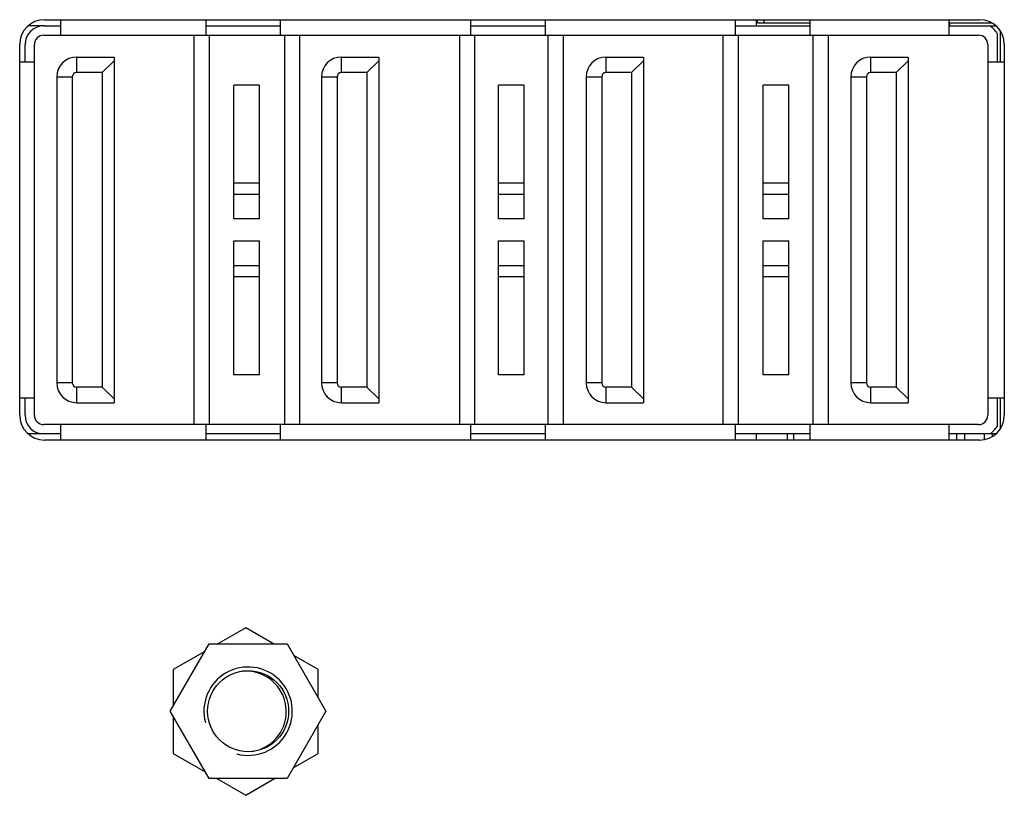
# Model space of a CAD drawing. Header units: millimetres. Extents: x 0 to 1189, y 0 to 841.
# Tile 9 of 33: x 414 to 445, y 418 to 443. Entities that reach past the tile are written whole.
import ezdxf

# ---------------------------------------------------------------- set-up
doc = ezdxf.new("R2010")
doc.units = ezdxf.units.MM
doc.header["$LTSCALE"] = 65.395
doc.layers.get('0').update_dxf_attribs({"linetype": 'CONTINUOUS'})
doc.layers.add('00_COMPONENTS', color=7, linetype='CONTINUOUS')

msp = doc.modelspace()

# ---------------------------------------------------------------- linework, layer by layer
at = {"color": 7}
for p, q in [((414.613, 443.147), (444.633, 443.147)), ((437.473, 442.947), (437.473, 443.147)), ((413.813, 430.447), (413.813, 442.347)), ((445.433, 442.347), (445.433, 430.447)), ((437.473, 429.647), (437.473, 429.847)), ((444.633, 429.647), (414.613, 429.647)), ((418.648, 420.942), (419.898, 423.107)), ((419.898, 423.107), (422.398, 423.107)), ((422.398, 423.107), (423.648, 420.942)), ((419.898, 418.776), (418.648, 420.942)), ((423.648, 420.942), (422.398, 418.776)), ((422.398, 418.776), (419.898, 418.776))]:
    msp.add_line(p, q, dxfattribs=at)
at = {"color": 4}
for p, q in [((414.613, 442.947), (414.083, 442.947)), ((414.613, 429.847), (414.083, 429.847))]:
    msp.add_line(p, q, dxfattribs=at)
at = {"color": 7}
msp.add_circle((421.148, 420.942), 1.3, dxfattribs=at)
for centre, start, end in [((414.613, 442.347), 90, 180), ((444.633, 442.347), 0, 90), ((414.613, 430.447), 180, 270), ((444.633, 430.447), 270, 360)]:
    msp.add_arc(centre, 0.8, start, end, dxfattribs=at)
at = {"color": 4}
msp.add_arc((421.148, 420.942), 1.42, 255, 195, dxfattribs=at)
at = {"layer": '00_COMPONENTS', "color": 7}
for p, q in [((415.133, 442.647), (415.133, 443.147)), ((419.793, 443.147), (419.793, 442.647)), ((422.193, 442.647), (422.193, 443.147)), ((428.293, 443.147), (428.293, 442.647)), ((430.693, 442.647), (430.693, 443.147)), ((436.793, 443.147), (436.793, 442.647)), ((439.193, 443.037), (437.521, 443.037)), ((439.193, 442.647), (439.193, 443.147)), ((443.653, 443.147), (443.653, 442.647)), ((445.037, 443.037), (443.653, 443.037)), ((443.673, 443.037), (443.673, 442.947)), ((414.583, 442.947), (415.133, 442.947)), ((419.793, 442.947), (422.193, 442.947)), ((428.293, 442.947), (430.693, 442.947)), ((436.793, 442.947), (439.193, 442.947)), ((443.653, 442.947), (445.162, 442.947)), ((445.203, 442.707), (445.203, 441.797)), ((445.303, 442.784), (445.303, 441.797)), ((414.583, 442.647), (444.603, 442.647)), ((419.403, 442.647), (419.403, 430.147)), ((422.813, 430.147), (422.813, 442.647)), ((427.933, 442.647), (427.933, 430.147)), ((431.273, 430.147), (431.273, 442.647)), ((436.393, 442.647), (436.393, 430.147)), ((439.783, 430.147), (439.783, 442.647)), ((413.983, 441.797), (413.983, 442.347)), ((414.283, 430.447), (414.283, 442.347)), ((444.903, 442.347), (444.903, 430.447)), ((413.813, 441.797), (414.283, 441.797)), ((415.643, 441.947), (416.843, 441.947)), ((416.843, 441.827), (416.463, 441.447)), ((416.843, 441.947), (416.843, 430.847)), ((424.143, 441.947), (425.343, 441.947)), ((425.343, 441.827), (424.963, 441.447)), ((425.343, 441.947), (425.343, 430.847)), ((432.643, 441.947), (433.843, 441.947)), ((433.843, 441.827), (433.463, 441.447)), ((433.843, 441.947), (433.843, 430.847)), ((441.143, 441.947), (442.343, 441.947)), ((442.343, 441.827), (441.963, 441.447)), ((442.343, 441.947), (442.343, 430.847)), ((444.903, 441.797), (445.433, 441.797)), ((416.463, 441.447), (415.643, 441.447)), ((416.463, 441.447), (416.463, 431.347)), ((424.963, 441.447), (424.143, 441.447)), ((424.963, 441.447), (424.963, 431.347)), ((433.463, 441.447), (432.643, 441.447)), ((433.463, 441.447), (433.463, 431.347)), ((441.963, 441.447), (441.143, 441.447)), ((441.963, 441.447), (441.963, 431.347)), ((415.003, 441.307), (415.003, 431.487)), ((415.503, 441.307), (415.503, 431.487)), ((423.503, 441.307), (423.503, 431.487)), ((424.003, 441.307), (424.003, 431.487)), ((432.003, 441.307), (432.003, 431.487)), ((432.503, 441.307), (432.503, 431.487)), ((440.503, 441.307), (440.503, 431.487)), ((441.003, 441.307), (441.003, 431.487)), ((420.693, 436.747), (420.693, 441.049)), ((421.513, 441.049), (420.693, 441.049)), ((421.513, 436.747), (421.513, 441.049)), ((429.193, 436.747), (429.193, 441.049)), ((430.013, 441.049), (429.193, 441.049)), ((430.013, 436.747), (430.013, 441.049)), ((437.693, 436.747), (437.693, 441.049)), ((438.513, 441.049), (437.693, 441.049)), ((438.513, 436.747), (438.513, 441.049)), ((421.513, 436.747), (420.693, 436.747)), ((430.013, 436.747), (429.193, 436.747)), ((438.513, 436.747), (437.693, 436.747)), ((420.693, 431.744), (420.693, 436.047)), ((420.693, 436.047), (421.513, 436.047)), ((421.513, 431.744), (421.513, 436.047)), ((429.193, 431.744), (429.193, 436.047)), ((429.193, 436.047), (430.013, 436.047)), ((430.013, 431.744), (430.013, 436.047)), ((437.693, 431.744), (437.693, 436.047)), ((437.693, 436.047), (438.513, 436.047)), ((438.513, 431.744), (438.513, 436.047)), ((421.513, 431.744), (420.693, 431.744)), ((430.013, 431.744), (429.193, 431.744)), ((438.513, 431.744), (437.693, 431.744)), ((416.463, 431.347), (415.643, 431.347)), ((416.463, 431.347), (416.843, 430.967)), ((424.963, 431.347), (424.143, 431.347)), ((424.963, 431.347), (425.343, 430.967)), ((433.463, 431.347), (432.643, 431.347)), ((433.463, 431.347), (433.843, 430.967)), ((441.963, 431.347), (441.143, 431.347)), ((441.963, 431.347), (442.343, 430.967)), ((414.283, 430.997), (413.813, 430.997)), ((413.983, 430.447), (413.983, 430.997)), ((445.433, 430.997), (444.903, 430.997)), ((445.203, 430.997), (445.203, 430.086)), ((445.303, 430.997), (445.303, 430.009)), ((415.643, 430.847), (416.843, 430.847)), ((424.143, 430.847), (425.343, 430.847)), ((432.643, 430.847), (433.843, 430.847)), ((441.143, 430.847), (442.343, 430.847)), ((444.603, 430.147), (414.583, 430.147)), ((415.133, 429.647), (415.133, 430.147)), ((419.793, 430.147), (419.793, 429.647)), ((422.193, 429.647), (422.193, 430.147)), ((428.293, 430.147), (428.293, 429.647)), ((430.693, 429.647), (430.693, 430.147)), ((436.793, 430.147), (436.793, 429.647)), ((439.193, 429.647), (439.193, 430.147)), ((443.653, 430.147), (443.653, 429.647)), ((415.133, 429.847), (414.583, 429.847)), ((422.193, 429.847), (419.793, 429.847)), ((430.693, 429.847), (428.293, 429.847)), ((439.193, 429.847), (436.793, 429.847)), ((438.473, 429.647), (438.473, 429.847)), ((445.162, 429.847), (443.653, 429.847)), ((421.073, 423.622), (420.179, 423.107)), ((421.966, 423.107), (421.073, 423.622)), ((419.757, 422.863), (418.743, 422.277)), ((423.403, 422.277), (422.613, 422.733)), ((418.743, 422.277), (418.743, 421.106)), ((423.403, 421.366), (423.403, 422.277)), ((418.743, 420.777), (418.743, 419.587)), ((423.403, 419.587), (423.403, 420.517)), ((418.743, 419.587), (419.773, 418.992)), ((422.597, 419.122), (423.403, 419.587)), ((420.146, 418.776), (421.073, 418.242)), ((421.073, 418.242), (421.999, 418.776))]:
    msp.add_line(p, q, dxfattribs=at)
at = {"layer": '00_COMPONENTS', "color": 4}
for p, q in [((419.903, 430.147), (419.903, 442.647)), ((422.313, 442.647), (422.313, 430.147)), ((428.433, 430.147), (428.433, 442.647)), ((430.773, 442.647), (430.773, 430.147)), ((436.893, 430.147), (436.893, 442.647)), ((439.283, 442.647), (439.283, 430.147)), ((415.643, 441.447), (415.643, 441.947)), ((424.143, 441.447), (424.143, 441.947)), ((432.643, 441.447), (432.643, 441.947)), ((441.143, 441.447), (441.143, 441.947)), ((415.003, 441.307), (415.503, 441.307)), ((423.503, 441.307), (424.003, 441.307)), ((432.003, 441.307), (432.503, 441.307)), ((440.503, 441.307), (441.003, 441.307)), ((421.513, 437.898), (420.693, 437.898)), ((430.013, 437.898), (429.193, 437.898)), ((438.513, 437.898), (437.693, 437.898)), ((420.693, 437.547), (421.513, 437.547)), ((429.193, 437.547), (430.013, 437.547)), ((437.693, 437.547), (438.513, 437.547)), ((421.513, 435.247), (420.693, 435.247)), ((430.013, 435.247), (429.193, 435.247)), ((438.513, 435.247), (437.693, 435.247)), ((420.693, 434.896), (421.513, 434.896)), ((429.193, 434.896), (430.013, 434.896)), ((437.693, 434.896), (438.513, 434.896)), ((415.503, 431.487), (415.003, 431.487)), ((415.643, 430.847), (415.643, 431.347)), ((424.003, 431.487), (423.503, 431.487)), ((424.143, 430.847), (424.143, 431.347)), ((432.503, 431.487), (432.003, 431.487)), ((432.643, 430.847), (432.643, 431.347)), ((441.003, 431.487), (440.503, 431.487)), ((441.143, 430.847), (441.143, 431.347)), ((438.673, 429.647), (438.673, 429.847)), ((443.896, 429.847), (443.896, 429.647)), ((444.162, 429.647), (444.162, 429.847)), ((444.783, 429.847), (444.783, 429.661)), ((445.049, 429.764), (445.049, 429.847))]:
    msp.add_line(p, q, dxfattribs=at)
at = {"layer": '00_COMPONENTS', "color": 7}
for centre, radius, start, end in [((440.315, 444.31), 3.07, 202.274, 204.5106), ((440.585, 444.095), 3.043, 198.1669, 200.3605), ((414.583, 442.347), 0.6, 90, 180), ((444.603, 442.347), 0.7, 31.0027, 58.9973), ((414.583, 442.347), 0.3, 90, 180), ((444.603, 442.347), 0.3, 0, 90), ((415.643, 441.307), 0.64, 90, 180), ((424.143, 441.307), 0.64, 90, 180), ((432.643, 441.307), 0.64, 90, 180), ((441.143, 441.307), 0.64, 90, 180), ((415.643, 441.307), 0.14, 90, 180), ((424.143, 441.307), 0.14, 90, 180), ((432.643, 441.307), 0.14, 90, 180), ((441.143, 441.307), 0.14, 90, 180), ((415.643, 431.487), 0.64, 180, 270), ((415.643, 431.487), 0.14, 180, 270), ((424.143, 431.487), 0.64, 180, 270), ((424.143, 431.487), 0.14, 180, 270), ((432.643, 431.487), 0.64, 180, 270), ((432.643, 431.487), 0.14, 180, 270), ((441.143, 431.487), 0.64, 180, 270), ((441.143, 431.487), 0.14, 180, 270), ((414.583, 430.447), 0.6, 180, 270), ((414.583, 430.447), 0.3, 180, 270), ((444.603, 430.447), 0.3, 270, 360), ((444.603, 430.447), 0.7, 301.0027, 328.9973), ((421.073, 420.932), 1.3, 279.2586, 95.4641)]:
    msp.add_arc(centre, radius, start, end, dxfattribs=at)

doc.saveas('drawing.dxf')
